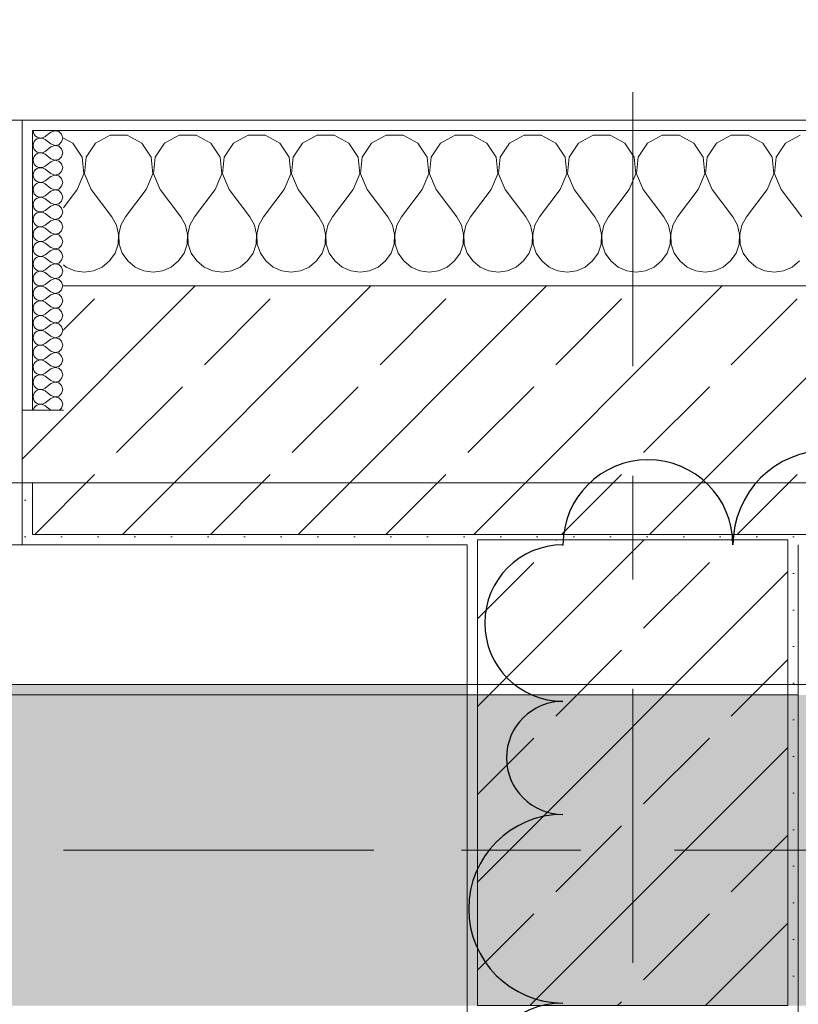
# Model space of a CAD drawing. Header units: metres. Extents: x -3.6 to 84.5, y -11 to 16.8.
# Tile 153 of 256: x 17.938 to 18.69, y 13.001 to 13.952. Entities that reach past the tile are written whole.
import ezdxf

# ---------------------------------------------------------------- set-up
doc = ezdxf.new("R2010")
doc.units = ezdxf.units.M
doc.header["$MEASUREMENT"] = 0
doc.linetypes.add('Achse', pattern=[0.2, 0.1, -0.05, 0, -0.05])
doc.linetypes.add('Strichlinie doppelt', pattern=[0.546806, 0.264583, -0.105833, 0.070556, -0.105833])
for name, color, linetype in [('209 - Marker.Änderung', 7, 'Continuous'), ('451 - Universal.Achsen Raster', 7, 'Continuous'), ('604 - Struktur.Wand Aussen', 7, 'Continuous'), ('607 - Struktur.Stütze', 7, 'Continuous'), ('608 - Struktur.Träger', 7, 'Continuous'), ('Neubau_653 - Abdeckung.TB Verkofferung', 7, 'Continuous')]:
    doc.layers.add(name, color=color, linetype=linetype)
pattern_1 = [(45, (0, 0), (-0.0848528, 0.0848528), []), (45, (-0.04243, 0.04243), (-0.0848528, 0.0848528), [0.09, -0.03])]
pattern_2 = [(45, (0, 0), (-0.01767767, 0.01767767), [0, -0.025])]
pattern_3 = [(0, (0, 0), (0, 0.08660254), [0, -0.05]), (0, (0.025, 0.0433), (0, 0.08660254), [0, -0.05])]

# ---------------------------------------------------------------- blocks, each defined once
blk = doc.blocks.new('*X35')
at = {"layer": '604 - Struktur.Wand Aussen', "color": 7, "linetype": 'Continuous', "lineweight": 5}
for p, q in [((17.9891, 13.83299), (17.98, 13.83787)), ((18.02521, 13.84066), (18.0109, 13.83299)), ((18.04145, 13.84066), (18.02521, 13.84066)), ((18.05576, 13.83299), (18.04145, 13.84066)), ((18.09188, 13.84066), (18.07757, 13.83299)), ((18.10812, 13.84066), (18.09188, 13.84066)), ((18.12243, 13.83299), (18.10812, 13.84066)), ((18.15855, 13.84066), (18.14424, 13.83299)), ((18.17479, 13.84066), (18.15855, 13.84066)), ((18.1891, 13.83299), (18.17479, 13.84066)), ((18.22521, 13.84066), (18.2109, 13.83299)), ((18.24145, 13.84066), (18.22521, 13.84066)), ((18.25576, 13.83299), (18.24145, 13.84066)), ((18.29188, 13.84066), (18.27757, 13.83299)), ((18.30812, 13.84066), (18.29188, 13.84066)), ((18.32243, 13.83299), (18.30812, 13.84066)), ((18.35855, 13.84066), (18.34424, 13.83299)), ((18.37479, 13.84066), (18.35855, 13.84066)), ((18.3891, 13.83299), (18.37479, 13.84066)), ((18.42521, 13.84066), (18.4109, 13.83299)), ((18.44145, 13.84066), (18.42521, 13.84066)), ((18.45576, 13.83299), (18.44145, 13.84066)), ((18.49188, 13.84066), (18.47757, 13.83299)), ((18.50812, 13.84066), (18.49188, 13.84066)), ((18.52243, 13.83299), (18.50812, 13.84066)), ((18.55855, 13.84066), (18.54424, 13.83299)), ((18.57479, 13.84066), (18.55855, 13.84066)), ((18.5891, 13.83299), (18.57479, 13.84066)), ((18.62521, 13.84066), (18.6109, 13.83299)), ((18.64145, 13.84066), (18.62521, 13.84066)), ((18.65576, 13.83299), (18.64145, 13.84066)), ((18.69188, 13.84066), (18.67757, 13.83299)), ((17.99808, 13.81947), (17.9891, 13.83299)), ((18.0109, 13.83299), (18.00192, 13.81947)), ((18.06475, 13.81947), (18.05576, 13.83299)), ((18.07757, 13.83299), (18.06858, 13.81947)), ((18.13142, 13.81947), (18.12243, 13.83299)), ((18.14424, 13.83299), (18.13525, 13.81947)), ((18.19808, 13.81947), (18.1891, 13.83299)), ((18.2109, 13.83299), (18.20192, 13.81947)), ((18.26475, 13.81947), (18.25576, 13.83299)), ((18.27757, 13.83299), (18.26858, 13.81947)), ((18.33142, 13.81947), (18.32243, 13.83299)), ((18.34424, 13.83299), (18.33525, 13.81947)), ((18.39808, 13.81947), (18.3891, 13.83299)), ((18.4109, 13.83299), (18.40192, 13.81947)), ((18.46475, 13.81947), (18.45576, 13.83299)), ((18.47757, 13.83299), (18.46858, 13.81947)), ((18.53142, 13.81947), (18.52243, 13.83299)), ((18.54424, 13.83299), (18.53525, 13.81947)), ((18.59808, 13.81947), (18.5891, 13.83299)), ((18.6109, 13.83299), (18.60192, 13.81947)), ((18.66475, 13.81947), (18.65576, 13.83299)), ((18.67757, 13.83299), (18.66858, 13.81947)), ((17.99962, 13.8033), (17.99808, 13.81947)), ((18.00192, 13.81947), (18.00038, 13.8033)), ((18.06629, 13.8033), (18.06475, 13.81947)), ((18.06858, 13.81947), (18.06705, 13.8033)), ((18.13295, 13.8033), (18.13142, 13.81947)), ((18.13525, 13.81947), (18.13371, 13.8033)), ((18.19962, 13.8033), (18.19808, 13.81947)), ((18.20192, 13.81947), (18.20038, 13.8033)), ((18.26629, 13.8033), (18.26475, 13.81947)), ((18.26858, 13.81947), (18.26705, 13.8033)), ((18.33295, 13.8033), (18.33142, 13.81947)), ((18.33525, 13.81947), (18.33371, 13.8033)), ((18.39962, 13.8033), (18.39808, 13.81947)), ((18.40192, 13.81947), (18.40038, 13.8033)), ((18.46629, 13.8033), (18.46475, 13.81947)), ((18.46858, 13.81947), (18.46705, 13.8033)), ((18.53295, 13.8033), (18.53142, 13.81947)), ((18.53525, 13.81947), (18.53371, 13.8033)), ((18.59962, 13.8033), (18.59808, 13.81947)), ((18.60192, 13.81947), (18.60038, 13.8033)), ((18.66629, 13.8033), (18.66475, 13.81947)), ((18.66858, 13.81947), (18.66705, 13.8033)), ((17.99333, 13.78833), (17.99962, 13.8033)), ((18.00038, 13.8033), (18.00667, 13.78833)), ((18.06, 13.78833), (18.06629, 13.8033)), ((18.06705, 13.8033), (18.07333, 13.78833)), ((18.12667, 13.78833), (18.13295, 13.8033)), ((18.13371, 13.8033), (18.14, 13.78833)), ((18.19333, 13.78833), (18.19962, 13.8033)), ((18.20038, 13.8033), (18.20667, 13.78833)), ((18.26, 13.78833), (18.26629, 13.8033)), ((18.26705, 13.8033), (18.27333, 13.78833)), ((18.32667, 13.78833), (18.33295, 13.8033)), ((18.33371, 13.8033), (18.34, 13.78833)), ((18.39333, 13.78833), (18.39962, 13.8033)), ((18.40038, 13.8033), (18.40667, 13.78833)), ((18.46, 13.78833), (18.46629, 13.8033)), ((18.46705, 13.8033), (18.47333, 13.78833)), ((18.52667, 13.78833), (18.53295, 13.8033)), ((18.53371, 13.8033), (18.54, 13.78833)), ((18.59333, 13.78833), (18.59962, 13.8033)), ((18.60038, 13.8033), (18.60667, 13.78833)), ((18.66, 13.78833), (18.66629, 13.8033)), ((18.66705, 13.8033), (18.67333, 13.78833)), ((17.99333, 13.78833), (17.98, 13.77056)), ((18.00667, 13.78833), (18.02667, 13.76167)), ((18.06, 13.78833), (18.04, 13.76167)), ((18.07333, 13.78833), (18.09333, 13.76167)), ((18.12667, 13.78833), (18.10667, 13.76167)), ((18.14, 13.78833), (18.16, 13.76167)), ((18.19333, 13.78833), (18.17333, 13.76167)), ((18.20667, 13.78833), (18.22667, 13.76167)), ((18.26, 13.78833), (18.24, 13.76167)), ((18.27333, 13.78833), (18.29333, 13.76167)), ((18.32667, 13.78833), (18.30667, 13.76167)), ((18.34, 13.78833), (18.36, 13.76167)), ((18.39333, 13.78833), (18.37333, 13.76167)), ((18.40667, 13.78833), (18.42667, 13.76167)), ((18.46, 13.78833), (18.44, 13.76167)), ((18.47333, 13.78833), (18.49333, 13.76167)), ((18.52667, 13.78833), (18.50667, 13.76167)), ((18.54, 13.78833), (18.56, 13.76167)), ((18.59333, 13.78833), (18.57333, 13.76167)), ((18.60667, 13.78833), (18.62667, 13.76167)), ((18.66, 13.78833), (18.64, 13.76167)), ((18.67333, 13.78833), (18.69333, 13.76167)), ((18.03112, 13.75362), (18.02667, 13.76167)), ((18.04, 13.76167), (18.03555, 13.75362)), ((18.09778, 13.75362), (18.09333, 13.76167)), ((18.10667, 13.76167), (18.10222, 13.75362)), ((18.16445, 13.75362), (18.16, 13.76167)), ((18.17333, 13.76167), (18.16888, 13.75362)), ((18.23112, 13.75362), (18.22667, 13.76167)), ((18.24, 13.76167), (18.23555, 13.75362)), ((18.29778, 13.75362), (18.29333, 13.76167)), ((18.30667, 13.76167), (18.30222, 13.75362)), ((18.36445, 13.75362), (18.36, 13.76167)), ((18.37333, 13.76167), (18.36888, 13.75362)), ((18.43112, 13.75362), (18.42667, 13.76167)), ((18.44, 13.76167), (18.43555, 13.75362)), ((18.49778, 13.75362), (18.49333, 13.76167)), ((18.50667, 13.76167), (18.50222, 13.75362)), ((18.56445, 13.75362), (18.56, 13.76167)), ((18.57333, 13.76167), (18.56888, 13.75362)), ((18.63112, 13.75362), (18.62667, 13.76167)), ((18.64, 13.76167), (18.63555, 13.75362)), ((18.0332, 13.74466), (18.03112, 13.75362)), ((18.03555, 13.75362), (18.03347, 13.74466)), ((18.09987, 13.74466), (18.09778, 13.75362)), ((18.10222, 13.75362), (18.10013, 13.74466)), ((18.16653, 13.74466), (18.16445, 13.75362)), ((18.16888, 13.75362), (18.1668, 13.74466)), ((18.2332, 13.74466), (18.23112, 13.75362)), ((18.23555, 13.75362), (18.23347, 13.74466)), ((18.29987, 13.74466), (18.29778, 13.75362)), ((18.30222, 13.75362), (18.30013, 13.74466)), ((18.36653, 13.74466), (18.36445, 13.75362)), ((18.36888, 13.75362), (18.3668, 13.74466)), ((18.4332, 13.74466), (18.43112, 13.75362)), ((18.43555, 13.75362), (18.43347, 13.74466)), ((18.49987, 13.74466), (18.49778, 13.75362)), ((18.50222, 13.75362), (18.50013, 13.74466)), ((18.56653, 13.74466), (18.56445, 13.75362)), ((18.56888, 13.75362), (18.5668, 13.74466)), ((18.6332, 13.74466), (18.63112, 13.75362)), ((18.63555, 13.75362), (18.63347, 13.74466)), ((18.03275, 13.73547), (18.0332, 13.74466)), ((18.03347, 13.74466), (18.03391, 13.73547)), ((18.09942, 13.73547), (18.09987, 13.74466)), ((18.10013, 13.74466), (18.10058, 13.73547)), ((18.16609, 13.73547), (18.16653, 13.74466)), ((18.1668, 13.74466), (18.16725, 13.73547)), ((18.23275, 13.73547), (18.2332, 13.74466)), ((18.23347, 13.74466), (18.23391, 13.73547)), ((18.29942, 13.73547), (18.29987, 13.74466)), ((18.30013, 13.74466), (18.30058, 13.73547)), ((18.36609, 13.73547), (18.36653, 13.74466)), ((18.3668, 13.74466), (18.36725, 13.73547)), ((18.43275, 13.73547), (18.4332, 13.74466)), ((18.43347, 13.74466), (18.43391, 13.73547)), ((18.49942, 13.73547), (18.49987, 13.74466)), ((18.50013, 13.74466), (18.50058, 13.73547)), ((18.56609, 13.73547), (18.56653, 13.74466)), ((18.5668, 13.74466), (18.56725, 13.73547)), ((18.63275, 13.73547), (18.6332, 13.74466)), ((18.63347, 13.74466), (18.63391, 13.73547)), ((18.02981, 13.72676), (18.03275, 13.73547)), ((18.03391, 13.73547), (18.03685, 13.72676)), ((18.09648, 13.72676), (18.09942, 13.73547)), ((18.10058, 13.73547), (18.10352, 13.72676)), ((18.16315, 13.72676), (18.16609, 13.73547)), ((18.16725, 13.73547), (18.17019, 13.72676)), ((18.22981, 13.72676), (18.23275, 13.73547)), ((18.23391, 13.73547), (18.23685, 13.72676)), ((18.29648, 13.72676), (18.29942, 13.73547)), ((18.30058, 13.73547), (18.30352, 13.72676)), ((18.36315, 13.72676), (18.36609, 13.73547)), ((18.36725, 13.73547), (18.37019, 13.72676)), ((18.42981, 13.72676), (18.43275, 13.73547)), ((18.43391, 13.73547), (18.43685, 13.72676)), ((18.49648, 13.72676), (18.49942, 13.73547)), ((18.50058, 13.73547), (18.50352, 13.72676)), ((18.56315, 13.72676), (18.56609, 13.73547)), ((18.56725, 13.73547), (18.57019, 13.72676)), ((18.62981, 13.72676), (18.63275, 13.73547)), ((18.63391, 13.73547), (18.63685, 13.72676)), ((18.02461, 13.71918), (18.02981, 13.72676)), ((18.03685, 13.72676), (18.04206, 13.71918)), ((18.09127, 13.71918), (18.09648, 13.72676)), ((18.10352, 13.72676), (18.10873, 13.71918)), ((18.15794, 13.71918), (18.16315, 13.72676)), ((18.17019, 13.72676), (18.17539, 13.71918)), ((18.22461, 13.71918), (18.22981, 13.72676)), ((18.23685, 13.72676), (18.24206, 13.71918)), ((18.29127, 13.71918), (18.29648, 13.72676)), ((18.30352, 13.72676), (18.30873, 13.71918)), ((18.35794, 13.71918), (18.36315, 13.72676)), ((18.37019, 13.72676), (18.37539, 13.71918)), ((18.42461, 13.71918), (18.42981, 13.72676)), ((18.43685, 13.72676), (18.44206, 13.71918)), ((18.49127, 13.71918), (18.49648, 13.72676)), ((18.50352, 13.72676), (18.50873, 13.71918)), ((18.55794, 13.71918), (18.56315, 13.72676)), ((18.57019, 13.72676), (18.57539, 13.71918)), ((18.62461, 13.71918), (18.62981, 13.72676)), ((18.63685, 13.72676), (18.64206, 13.71918)), ((17.98, 13.71536), (17.98248, 13.71331)), ((17.98248, 13.71331), (17.99089, 13.7096)), ((18.00911, 13.7096), (18.01752, 13.71331)), ((18.01752, 13.71331), (18.02461, 13.71918)), ((18.04206, 13.71918), (18.04914, 13.71331)), ((18.04914, 13.71331), (18.05756, 13.7096)), ((18.07578, 13.7096), (18.08419, 13.71331)), ((18.08419, 13.71331), (18.09127, 13.71918)), ((18.10873, 13.71918), (18.11581, 13.71331)), ((18.11581, 13.71331), (18.12422, 13.7096)), ((18.14244, 13.7096), (18.15086, 13.71331)), ((18.15086, 13.71331), (18.15794, 13.71918)), ((18.17539, 13.71918), (18.18248, 13.71331)), ((18.18248, 13.71331), (18.19089, 13.7096)), ((18.20911, 13.7096), (18.21752, 13.71331)), ((18.21752, 13.71331), (18.22461, 13.71918)), ((18.24206, 13.71918), (18.24914, 13.71331)), ((18.24914, 13.71331), (18.25756, 13.7096)), ((18.27578, 13.7096), (18.28419, 13.71331)), ((18.28419, 13.71331), (18.29127, 13.71918)), ((18.30873, 13.71918), (18.31581, 13.71331)), ((18.31581, 13.71331), (18.32422, 13.7096)), ((18.34244, 13.7096), (18.35086, 13.71331)), ((18.35086, 13.71331), (18.35794, 13.71918)), ((18.37539, 13.71918), (18.38248, 13.71331)), ((18.38248, 13.71331), (18.39089, 13.7096)), ((18.40911, 13.7096), (18.41752, 13.71331)), ((18.41752, 13.71331), (18.42461, 13.71918)), ((18.44206, 13.71918), (18.44914, 13.71331)), ((18.44914, 13.71331), (18.45756, 13.7096)), ((18.47578, 13.7096), (18.48419, 13.71331)), ((18.48419, 13.71331), (18.49127, 13.71918)), ((18.50873, 13.71918), (18.51581, 13.71331)), ((18.51581, 13.71331), (18.52422, 13.7096)), ((18.54244, 13.7096), (18.55086, 13.71331)), ((18.55086, 13.71331), (18.55794, 13.71918)), ((18.57539, 13.71918), (18.58248, 13.71331)), ((18.58248, 13.71331), (18.59089, 13.7096)), ((18.60911, 13.7096), (18.61752, 13.71331)), ((18.61752, 13.71331), (18.62461, 13.71918)), ((18.64206, 13.71918), (18.64914, 13.71331)), ((18.64914, 13.71331), (18.65756, 13.7096)), ((18.67578, 13.7096), (18.68419, 13.71331)), ((18.68419, 13.71331), (18.69127, 13.71918)), ((17.99089, 13.7096), (18, 13.70833)), ((18, 13.70833), (18.00911, 13.7096)), ((18.05756, 13.7096), (18.06667, 13.70833)), ((18.06667, 13.70833), (18.07578, 13.7096)), ((18.12422, 13.7096), (18.13333, 13.70833)), ((18.13333, 13.70833), (18.14244, 13.7096)), ((18.19089, 13.7096), (18.2, 13.70833)), ((18.2, 13.70833), (18.20911, 13.7096)), ((18.25756, 13.7096), (18.26667, 13.70833)), ((18.26667, 13.70833), (18.27578, 13.7096)), ((18.32422, 13.7096), (18.33333, 13.70833)), ((18.33333, 13.70833), (18.34244, 13.7096)), ((18.39089, 13.7096), (18.4, 13.70833)), ((18.4, 13.70833), (18.40911, 13.7096)), ((18.45756, 13.7096), (18.46667, 13.70833)), ((18.46667, 13.70833), (18.47578, 13.7096)), ((18.52422, 13.7096), (18.53333, 13.70833)), ((18.53333, 13.70833), (18.54244, 13.7096)), ((18.59089, 13.7096), (18.6, 13.70833)), ((18.6, 13.70833), (18.60911, 13.7096)), ((18.65756, 13.7096), (18.66667, 13.70833)), ((18.66667, 13.70833), (18.67578, 13.7096))]:
    blk.add_line(p, q, dxfattribs=at)
blk = doc.blocks.new('*X55')
at = {"layer": '604 - Struktur.Wand Aussen', "color": 7, "linetype": 'Continuous', "lineweight": 5}
for p, q in [((17.95071, 13.845), (17.95099, 13.84305)), ((17.95099, 13.84305), (17.95178, 13.84124)), ((17.95178, 13.84124), (17.95304, 13.83973)), ((17.95304, 13.83973), (17.95466, 13.83861)), ((17.95466, 13.8371), (17.95304, 13.83599)), ((17.95466, 13.83861), (17.95653, 13.83798)), ((17.95653, 13.83773), (17.95466, 13.8371)), ((17.95653, 13.83798), (17.9585, 13.83789)), ((17.9585, 13.83783), (17.95653, 13.83773)), ((17.9585, 13.83789), (17.96042, 13.83833)), ((17.96042, 13.83738), (17.9585, 13.83783)), ((17.96042, 13.83833), (17.96214, 13.83929)), ((17.96214, 13.83643), (17.96042, 13.83738)), ((17.96786, 13.84357), (17.96214, 13.83929)), ((17.96786, 13.83214), (17.96214, 13.83643)), ((17.9715, 13.84497), (17.96786, 13.84357)), ((17.97534, 13.84425), (17.9715, 13.84497)), ((17.97822, 13.84161), (17.97534, 13.84425)), ((17.97929, 13.83786), (17.97822, 13.84161)), ((17.97822, 13.8341), (17.97929, 13.83786)), ((17.95099, 13.83267), (17.95071, 13.83071)), ((17.95071, 13.83071), (17.95099, 13.82876)), ((17.95178, 13.83447), (17.95099, 13.83267)), ((17.95099, 13.82876), (17.95178, 13.82696)), ((17.95304, 13.83599), (17.95178, 13.83447)), ((17.95178, 13.82696), (17.95304, 13.82544)), ((17.96786, 13.82929), (17.96214, 13.825)), ((17.96786, 13.83214), (17.9715, 13.83074)), ((17.9715, 13.83069), (17.96786, 13.82929)), ((17.9715, 13.83074), (17.97534, 13.83147)), ((17.97534, 13.82996), (17.9715, 13.83069)), ((17.97534, 13.83147), (17.97822, 13.8341)), ((17.97822, 13.82733), (17.97534, 13.82996)), ((17.97929, 13.82357), (17.97822, 13.82733)), ((17.95099, 13.81838), (17.95071, 13.81643)), ((17.95178, 13.82018), (17.95099, 13.81838)), ((17.95304, 13.8217), (17.95178, 13.82018)), ((17.95304, 13.82544), (17.95466, 13.82433)), ((17.95466, 13.82282), (17.95304, 13.8217)), ((17.95466, 13.82433), (17.95653, 13.8237)), ((17.95653, 13.82345), (17.95466, 13.82282)), ((17.95653, 13.8237), (17.9585, 13.8236)), ((17.9585, 13.82354), (17.95653, 13.82345)), ((17.9585, 13.8236), (17.96042, 13.82405)), ((17.96042, 13.8231), (17.9585, 13.82354)), ((17.96042, 13.82405), (17.96214, 13.825)), ((17.96214, 13.82214), (17.96042, 13.8231)), ((17.96786, 13.81786), (17.96214, 13.82214)), ((17.96786, 13.81786), (17.9715, 13.81646)), ((17.9715, 13.81646), (17.97534, 13.81718)), ((17.97534, 13.81718), (17.97822, 13.81982)), ((17.97822, 13.81982), (17.97929, 13.82357)), ((17.95071, 13.81643), (17.95099, 13.81448)), ((17.95099, 13.81448), (17.95178, 13.81267)), ((17.95178, 13.81267), (17.95304, 13.81116)), ((17.95304, 13.81116), (17.95466, 13.81004)), ((17.95466, 13.80853), (17.95304, 13.80742)), ((17.95466, 13.81004), (17.95653, 13.80941)), ((17.95653, 13.80916), (17.95466, 13.80853)), ((17.95653, 13.80941), (17.9585, 13.80931)), ((17.9585, 13.80926), (17.95653, 13.80916)), ((17.9585, 13.80931), (17.96042, 13.80976)), ((17.96042, 13.80881), (17.9585, 13.80926)), ((17.96042, 13.80976), (17.96214, 13.81071)), ((17.96214, 13.80786), (17.96042, 13.80881)), ((17.96786, 13.815), (17.96214, 13.81071)), ((17.96786, 13.80357), (17.96214, 13.80786)), ((17.9715, 13.8164), (17.96786, 13.815)), ((17.97534, 13.81567), (17.9715, 13.8164)), ((17.97822, 13.81304), (17.97534, 13.81567)), ((17.97929, 13.80929), (17.97822, 13.81304)), ((17.97822, 13.80553), (17.97929, 13.80929)), ((17.95099, 13.80409), (17.95071, 13.80214)), ((17.95071, 13.80214), (17.95099, 13.80019)), ((17.95178, 13.8059), (17.95099, 13.80409)), ((17.95099, 13.80019), (17.95178, 13.79839)), ((17.95304, 13.80742), (17.95178, 13.8059)), ((17.95178, 13.79839), (17.95304, 13.79687)), ((17.96786, 13.80071), (17.96214, 13.79643)), ((17.96786, 13.80357), (17.9715, 13.80217)), ((17.9715, 13.80211), (17.96786, 13.80071)), ((17.9715, 13.80217), (17.97534, 13.8029)), ((17.97534, 13.80139), (17.9715, 13.80211)), ((17.97534, 13.8029), (17.97822, 13.80553)), ((17.97822, 13.79876), (17.97534, 13.80139)), ((17.97929, 13.795), (17.97822, 13.79876)), ((17.95099, 13.78981), (17.95071, 13.78786)), ((17.95178, 13.79161), (17.95099, 13.78981)), ((17.95304, 13.79313), (17.95178, 13.79161)), ((17.95304, 13.79687), (17.95466, 13.79575)), ((17.95466, 13.79425), (17.95304, 13.79313)), ((17.95466, 13.79575), (17.95653, 13.79512)), ((17.95653, 13.79488), (17.95466, 13.79425)), ((17.95653, 13.79512), (17.9585, 13.79503)), ((17.9585, 13.79497), (17.95653, 13.79488)), ((17.9585, 13.79503), (17.96042, 13.79547)), ((17.96042, 13.79453), (17.9585, 13.79497)), ((17.96042, 13.79547), (17.96214, 13.79643)), ((17.96214, 13.79357), (17.96042, 13.79453)), ((17.96786, 13.78929), (17.96214, 13.79357)), ((17.96786, 13.78929), (17.9715, 13.78789)), ((17.97534, 13.78861), (17.97822, 13.79124)), ((17.97822, 13.79124), (17.97929, 13.795)), ((17.95071, 13.78786), (17.95099, 13.78591)), ((17.95099, 13.78591), (17.95178, 13.7841)), ((17.95178, 13.7841), (17.95304, 13.78258)), ((17.95304, 13.78258), (17.95466, 13.78147)), ((17.95466, 13.77996), (17.95304, 13.77884)), ((17.95466, 13.78147), (17.95653, 13.78084)), ((17.95653, 13.78059), (17.95466, 13.77996)), ((17.95653, 13.78084), (17.9585, 13.78074)), ((17.9585, 13.78069), (17.95653, 13.78059)), ((17.9585, 13.78074), (17.96042, 13.78119)), ((17.96042, 13.78024), (17.9585, 13.78069)), ((17.96042, 13.78119), (17.96214, 13.78214)), ((17.96214, 13.77929), (17.96042, 13.78024)), ((17.96786, 13.78643), (17.96214, 13.78214)), ((17.96786, 13.775), (17.96214, 13.77929)), ((17.9715, 13.78783), (17.96786, 13.78643)), ((17.9715, 13.78789), (17.97534, 13.78861)), ((17.97534, 13.7871), (17.9715, 13.78783)), ((17.97822, 13.78447), (17.97534, 13.7871)), ((17.97929, 13.78071), (17.97822, 13.78447)), ((17.97822, 13.77696), (17.97929, 13.78071)), ((17.95099, 13.77552), (17.95071, 13.77357)), ((17.95071, 13.77357), (17.95099, 13.77162)), ((17.95178, 13.77733), (17.95099, 13.77552)), ((17.95099, 13.77162), (17.95178, 13.76982)), ((17.95304, 13.77884), (17.95178, 13.77733)), ((17.95178, 13.76982), (17.95304, 13.7683)), ((17.96786, 13.77214), (17.96214, 13.76786)), ((17.96786, 13.775), (17.9715, 13.7736)), ((17.9715, 13.77354), (17.96786, 13.77214)), ((17.9715, 13.7736), (17.97534, 13.77433)), ((17.97534, 13.77282), (17.9715, 13.77354)), ((17.97534, 13.77433), (17.97822, 13.77696)), ((17.97822, 13.77018), (17.97534, 13.77282)), ((17.97929, 13.76643), (17.97822, 13.77018)), ((17.95099, 13.76124), (17.95071, 13.75929)), ((17.95178, 13.76304), (17.95099, 13.76124)), ((17.95304, 13.76456), (17.95178, 13.76304)), ((17.95304, 13.7683), (17.95466, 13.76718)), ((17.95466, 13.76567), (17.95304, 13.76456)), ((17.95466, 13.76718), (17.95653, 13.76655)), ((17.95653, 13.7663), (17.95466, 13.76567)), ((17.95653, 13.76655), (17.9585, 13.76646)), ((17.9585, 13.7664), (17.95653, 13.7663)), ((17.9585, 13.76646), (17.96042, 13.7669)), ((17.96042, 13.76595), (17.9585, 13.7664)), ((17.96042, 13.7669), (17.96214, 13.76786)), ((17.96214, 13.765), (17.96042, 13.76595)), ((17.96786, 13.76071), (17.96214, 13.765)), ((17.96786, 13.76071), (17.9715, 13.75931)), ((17.97534, 13.76004), (17.97822, 13.76267)), ((17.97822, 13.76267), (17.97929, 13.76643)), ((17.95071, 13.75929), (17.95099, 13.75733)), ((17.95099, 13.75733), (17.95178, 13.75553)), ((17.95178, 13.75553), (17.95304, 13.75401)), ((17.95304, 13.75401), (17.95466, 13.7529)), ((17.95466, 13.75139), (17.95304, 13.75027)), ((17.95466, 13.7529), (17.95653, 13.75227)), ((17.95653, 13.75202), (17.95466, 13.75139)), ((17.95653, 13.75227), (17.9585, 13.75217)), ((17.9585, 13.75211), (17.95653, 13.75202)), ((17.9585, 13.75217), (17.96042, 13.75262)), ((17.96042, 13.75167), (17.9585, 13.75211)), ((17.96042, 13.75262), (17.96214, 13.75357)), ((17.96214, 13.75071), (17.96042, 13.75167)), ((17.96786, 13.75786), (17.96214, 13.75357)), ((17.96786, 13.74643), (17.96214, 13.75071)), ((17.9715, 13.75926), (17.96786, 13.75786)), ((17.9715, 13.75931), (17.97534, 13.76004)), ((17.97534, 13.75853), (17.9715, 13.75926)), ((17.97822, 13.7559), (17.97534, 13.75853)), ((17.97929, 13.75214), (17.97822, 13.7559)), ((17.97822, 13.74839), (17.97929, 13.75214)), ((17.95099, 13.74695), (17.95071, 13.745)), ((17.95071, 13.745), (17.95099, 13.74305)), ((17.95178, 13.74876), (17.95099, 13.74695)), ((17.95099, 13.74305), (17.95178, 13.74124)), ((17.95304, 13.75027), (17.95178, 13.74876)), ((17.95178, 13.74124), (17.95304, 13.73973)), ((17.96786, 13.74357), (17.96214, 13.73929)), ((17.96786, 13.74643), (17.9715, 13.74503)), ((17.9715, 13.74497), (17.96786, 13.74357)), ((17.9715, 13.74503), (17.97534, 13.74575)), ((17.97534, 13.74425), (17.9715, 13.74497)), ((17.97534, 13.74575), (17.97822, 13.74839)), ((17.97822, 13.74161), (17.97534, 13.74425)), ((17.97929, 13.73786), (17.97822, 13.74161)), ((17.95099, 13.73267), (17.95071, 13.73071)), ((17.95178, 13.73447), (17.95099, 13.73267)), ((17.95304, 13.73599), (17.95178, 13.73447)), ((17.95304, 13.73973), (17.95466, 13.73861)), ((17.95466, 13.7371), (17.95304, 13.73599)), ((17.95466, 13.73861), (17.95653, 13.73798)), ((17.95653, 13.73773), (17.95466, 13.7371)), ((17.95653, 13.73798), (17.9585, 13.73789)), ((17.9585, 13.73783), (17.95653, 13.73773)), ((17.9585, 13.73789), (17.96042, 13.73833)), ((17.96042, 13.73738), (17.9585, 13.73783)), ((17.96042, 13.73833), (17.96214, 13.73929)), ((17.96214, 13.73643), (17.96042, 13.73738)), ((17.96786, 13.73214), (17.96214, 13.73643)), ((17.96786, 13.73214), (17.9715, 13.73074)), ((17.97534, 13.73147), (17.97822, 13.7341)), ((17.97822, 13.7341), (17.97929, 13.73786)), ((17.95071, 13.73071), (17.95099, 13.72876)), ((17.95099, 13.72876), (17.95178, 13.72696)), ((17.95178, 13.72696), (17.95304, 13.72544)), ((17.95304, 13.72544), (17.95466, 13.72433)), ((17.95466, 13.72282), (17.95304, 13.7217)), ((17.95466, 13.72433), (17.95653, 13.7237)), ((17.95653, 13.72345), (17.95466, 13.72282)), ((17.95653, 13.7237), (17.9585, 13.7236)), ((17.9585, 13.72354), (17.95653, 13.72345)), ((17.9585, 13.7236), (17.96042, 13.72405)), ((17.96042, 13.7231), (17.9585, 13.72354)), ((17.96042, 13.72405), (17.96214, 13.725)), ((17.96214, 13.72214), (17.96042, 13.7231)), ((17.96786, 13.72929), (17.96214, 13.725)), ((17.96786, 13.71786), (17.96214, 13.72214)), ((17.9715, 13.73069), (17.96786, 13.72929)), ((17.9715, 13.73074), (17.97534, 13.73147)), ((17.97534, 13.72996), (17.9715, 13.73069)), ((17.97822, 13.72733), (17.97534, 13.72996)), ((17.97929, 13.72357), (17.97822, 13.72733)), ((17.97822, 13.71982), (17.97929, 13.72357)), ((17.95099, 13.71838), (17.95071, 13.71643)), ((17.95071, 13.71643), (17.95099, 13.71448)), ((17.95178, 13.72018), (17.95099, 13.71838)), ((17.95099, 13.71448), (17.95178, 13.71267)), ((17.95304, 13.7217), (17.95178, 13.72018)), ((17.95178, 13.71267), (17.95304, 13.71116)), ((17.96786, 13.715), (17.96214, 13.71071)), ((17.96786, 13.71786), (17.9715, 13.71646)), ((17.9715, 13.7164), (17.96786, 13.715)), ((17.9715, 13.71646), (17.97534, 13.71718)), ((17.97534, 13.71567), (17.9715, 13.7164)), ((17.97534, 13.71718), (17.97822, 13.71982)), ((17.97822, 13.71304), (17.97534, 13.71567)), ((17.97929, 13.70929), (17.97822, 13.71304)), ((17.95099, 13.70409), (17.95071, 13.70214)), ((17.95178, 13.7059), (17.95099, 13.70409)), ((17.95304, 13.70742), (17.95178, 13.7059)), ((17.95304, 13.71116), (17.95466, 13.71004)), ((17.95466, 13.70853), (17.95304, 13.70742)), ((17.95466, 13.71004), (17.95653, 13.70941)), ((17.95653, 13.70916), (17.95466, 13.70853)), ((17.95653, 13.70941), (17.9585, 13.70931)), ((17.9585, 13.70926), (17.95653, 13.70916)), ((17.9585, 13.70931), (17.96042, 13.70976)), ((17.96042, 13.70881), (17.9585, 13.70926)), ((17.96042, 13.70976), (17.96214, 13.71071)), ((17.96214, 13.70786), (17.96042, 13.70881)), ((17.96786, 13.70357), (17.96214, 13.70786)), ((17.96786, 13.70357), (17.9715, 13.70217)), ((17.97534, 13.7029), (17.97822, 13.70553)), ((17.97822, 13.70553), (17.97929, 13.70929)), ((17.95071, 13.70214), (17.95099, 13.70019)), ((17.95099, 13.70019), (17.95178, 13.69839)), ((17.95178, 13.69839), (17.95304, 13.69687)), ((17.95304, 13.69687), (17.95466, 13.69575)), ((17.95466, 13.69425), (17.95304, 13.69313)), ((17.95466, 13.69575), (17.95653, 13.69512)), ((17.95653, 13.69488), (17.95466, 13.69425)), ((17.95653, 13.69512), (17.9585, 13.69503)), ((17.9585, 13.69497), (17.95653, 13.69488)), ((17.9585, 13.69503), (17.96042, 13.69547)), ((17.96042, 13.69453), (17.9585, 13.69497)), ((17.96042, 13.69547), (17.96214, 13.69643)), ((17.96214, 13.69357), (17.96042, 13.69453)), ((17.96786, 13.70071), (17.96214, 13.69643)), ((17.96786, 13.68929), (17.96214, 13.69357)), ((17.9715, 13.70211), (17.96786, 13.70071)), ((17.9715, 13.70217), (17.97534, 13.7029)), ((17.97534, 13.70139), (17.9715, 13.70211)), ((17.97822, 13.69876), (17.97534, 13.70139)), ((17.97929, 13.695), (17.97822, 13.69876)), ((17.97822, 13.69124), (17.97929, 13.695)), ((17.95099, 13.68981), (17.95071, 13.68786)), ((17.95071, 13.68786), (17.95099, 13.68591)), ((17.95178, 13.69161), (17.95099, 13.68981)), ((17.95099, 13.68591), (17.95178, 13.6841)), ((17.95304, 13.69313), (17.95178, 13.69161)), ((17.95178, 13.6841), (17.95304, 13.68258)), ((17.96786, 13.68643), (17.96214, 13.68214)), ((17.96786, 13.68929), (17.9715, 13.68789)), ((17.9715, 13.68783), (17.96786, 13.68643)), ((17.9715, 13.68789), (17.97534, 13.68861)), ((17.97534, 13.6871), (17.9715, 13.68783)), ((17.97534, 13.68861), (17.97822, 13.69124)), ((17.97822, 13.68447), (17.97534, 13.6871)), ((17.97929, 13.68071), (17.97822, 13.68447)), ((17.95099, 13.67552), (17.95071, 13.67357)), ((17.95178, 13.67733), (17.95099, 13.67552)), ((17.95304, 13.67884), (17.95178, 13.67733)), ((17.95304, 13.68258), (17.95466, 13.68147)), ((17.95466, 13.67996), (17.95304, 13.67884)), ((17.95466, 13.68147), (17.95653, 13.68084)), ((17.95653, 13.68059), (17.95466, 13.67996)), ((17.95653, 13.68084), (17.9585, 13.68074)), ((17.9585, 13.68069), (17.95653, 13.68059)), ((17.9585, 13.68074), (17.96042, 13.68119)), ((17.96042, 13.68024), (17.9585, 13.68069)), ((17.96042, 13.68119), (17.96214, 13.68214)), ((17.96214, 13.67929), (17.96042, 13.68024)), ((17.96786, 13.675), (17.96214, 13.67929)), ((17.96786, 13.675), (17.9715, 13.6736)), ((17.97534, 13.67433), (17.97822, 13.67696)), ((17.97822, 13.67696), (17.97929, 13.68071)), ((17.95071, 13.67357), (17.95099, 13.67162)), ((17.95099, 13.67162), (17.95178, 13.66982)), ((17.95178, 13.66982), (17.95304, 13.6683)), ((17.95304, 13.6683), (17.95466, 13.66718)), ((17.95466, 13.66567), (17.95304, 13.66456)), ((17.95466, 13.66718), (17.95653, 13.66655)), ((17.95653, 13.6663), (17.95466, 13.66567)), ((17.95653, 13.66655), (17.9585, 13.66646)), ((17.9585, 13.6664), (17.95653, 13.6663)), ((17.9585, 13.66646), (17.96042, 13.6669)), ((17.96042, 13.66595), (17.9585, 13.6664)), ((17.96042, 13.6669), (17.96214, 13.66786)), ((17.96214, 13.665), (17.96042, 13.66595)), ((17.96786, 13.67214), (17.96214, 13.66786)), ((17.9715, 13.67354), (17.96786, 13.67214)), ((17.9715, 13.6736), (17.97534, 13.67433)), ((17.97534, 13.67282), (17.9715, 13.67354)), ((17.97822, 13.67018), (17.97534, 13.67282)), ((17.97929, 13.66643), (17.97822, 13.67018)), ((17.97822, 13.66267), (17.97929, 13.66643)), ((17.95099, 13.66124), (17.95071, 13.65929)), ((17.95071, 13.65929), (17.95099, 13.65733)), ((17.95178, 13.66304), (17.95099, 13.66124)), ((17.95099, 13.65733), (17.95178, 13.65553)), ((17.95304, 13.66456), (17.95178, 13.66304)), ((17.95178, 13.65553), (17.95304, 13.65401)), ((17.96786, 13.66071), (17.96214, 13.665)), ((17.96786, 13.65786), (17.96214, 13.65357)), ((17.96786, 13.66071), (17.9715, 13.65931)), ((17.9715, 13.65926), (17.96786, 13.65786)), ((17.9715, 13.65931), (17.97534, 13.66004)), ((17.97534, 13.65853), (17.9715, 13.65926)), ((17.97534, 13.66004), (17.97822, 13.66267)), ((17.97822, 13.6559), (17.97534, 13.65853)), ((17.97929, 13.65214), (17.97822, 13.6559)), ((17.95099, 13.64695), (17.95071, 13.645)), ((17.95178, 13.64876), (17.95099, 13.64695)), ((17.95304, 13.65027), (17.95178, 13.64876)), ((17.95304, 13.65401), (17.95466, 13.6529)), ((17.95466, 13.65139), (17.95304, 13.65027)), ((17.95466, 13.6529), (17.95653, 13.65227)), ((17.95653, 13.65202), (17.95466, 13.65139)), ((17.95653, 13.65227), (17.9585, 13.65217)), ((17.9585, 13.65211), (17.95653, 13.65202)), ((17.9585, 13.65217), (17.96042, 13.65262)), ((17.96042, 13.65167), (17.9585, 13.65211)), ((17.96042, 13.65262), (17.96214, 13.65357)), ((17.96214, 13.65071), (17.96042, 13.65167)), ((17.96786, 13.64643), (17.96214, 13.65071)), ((17.96786, 13.64643), (17.9715, 13.64503)), ((17.97534, 13.64575), (17.97822, 13.64839)), ((17.97822, 13.64839), (17.97929, 13.65214)), ((17.95071, 13.645), (17.95099, 13.64305)), ((17.95099, 13.64305), (17.95178, 13.64124)), ((17.95178, 13.64124), (17.95304, 13.63973)), ((17.95304, 13.63973), (17.95466, 13.63861)), ((17.95466, 13.6371), (17.95304, 13.63599)), ((17.95466, 13.63861), (17.95653, 13.63798)), ((17.95653, 13.63773), (17.95466, 13.6371)), ((17.95653, 13.63798), (17.9585, 13.63789)), ((17.9585, 13.63783), (17.95653, 13.63773)), ((17.9585, 13.63789), (17.96042, 13.63833)), ((17.96042, 13.63738), (17.9585, 13.63783)), ((17.96042, 13.63833), (17.96214, 13.63929)), ((17.96214, 13.63643), (17.96042, 13.63738)), ((17.96786, 13.64357), (17.96214, 13.63929)), ((17.9715, 13.64497), (17.96786, 13.64357)), ((17.9715, 13.64503), (17.97534, 13.64575)), ((17.97534, 13.64425), (17.9715, 13.64497)), ((17.97822, 13.64161), (17.97534, 13.64425)), ((17.97929, 13.63786), (17.97822, 13.64161)), ((17.97822, 13.6341), (17.97929, 13.63786)), ((17.95099, 13.63267), (17.95071, 13.63071)), ((17.95071, 13.63071), (17.95099, 13.62876)), ((17.95178, 13.63447), (17.95099, 13.63267)), ((17.95099, 13.62876), (17.95178, 13.62696)), ((17.95304, 13.63599), (17.95178, 13.63447)), ((17.96786, 13.63214), (17.96214, 13.63643)), ((17.96786, 13.62929), (17.96214, 13.625)), ((17.96786, 13.63214), (17.9715, 13.63074)), ((17.9715, 13.63069), (17.96786, 13.62929)), ((17.9715, 13.63074), (17.97534, 13.63147)), ((17.97534, 13.62996), (17.9715, 13.63069)), ((17.97534, 13.63147), (17.97822, 13.6341)), ((17.97822, 13.62733), (17.97534, 13.62996)), ((17.97929, 13.62357), (17.97822, 13.62733)), ((17.95099, 13.61838), (17.95071, 13.61643)), ((17.95178, 13.62018), (17.95099, 13.61838)), ((17.95178, 13.62696), (17.95304, 13.62544)), ((17.95304, 13.6217), (17.95178, 13.62018)), ((17.95304, 13.62544), (17.95466, 13.62433)), ((17.95466, 13.62282), (17.95304, 13.6217)), ((17.95466, 13.62433), (17.95653, 13.6237)), ((17.95653, 13.62345), (17.95466, 13.62282)), ((17.95653, 13.6237), (17.9585, 13.6236)), ((17.9585, 13.62354), (17.95653, 13.62345)), ((17.9585, 13.6236), (17.96042, 13.62405)), ((17.96042, 13.6231), (17.9585, 13.62354)), ((17.96042, 13.62405), (17.96214, 13.625)), ((17.96214, 13.62214), (17.96042, 13.6231)), ((17.96786, 13.61786), (17.96214, 13.62214)), ((17.96786, 13.61786), (17.9715, 13.61646)), ((17.97534, 13.61718), (17.97822, 13.61982)), ((17.97822, 13.61982), (17.97929, 13.62357)), ((17.95071, 13.61643), (17.95099, 13.61448)), ((17.95099, 13.61448), (17.95178, 13.61267)), ((17.95178, 13.61267), (17.95304, 13.61116)), ((17.95304, 13.61116), (17.95466, 13.61004)), ((17.95466, 13.60853), (17.95304, 13.60742)), ((17.95466, 13.61004), (17.95653, 13.60941)), ((17.95653, 13.60916), (17.95466, 13.60853)), ((17.95653, 13.60941), (17.9585, 13.60931)), ((17.9585, 13.60926), (17.95653, 13.60916)), ((17.9585, 13.60931), (17.96042, 13.60976)), ((17.96042, 13.60881), (17.9585, 13.60926)), ((17.96042, 13.60976), (17.96214, 13.61071)), ((17.96214, 13.60786), (17.96042, 13.60881)), ((17.96786, 13.615), (17.96214, 13.61071)), ((17.9715, 13.6164), (17.96786, 13.615)), ((17.9715, 13.61646), (17.97534, 13.61718)), ((17.97534, 13.61567), (17.9715, 13.6164)), ((17.97822, 13.61304), (17.97534, 13.61567)), ((17.97929, 13.60929), (17.97822, 13.61304)), ((17.97822, 13.60553), (17.97929, 13.60929)), ((17.95099, 13.60409), (17.95071, 13.60214)), ((17.95071, 13.60214), (17.95099, 13.60019)), ((17.95178, 13.6059), (17.95099, 13.60409)), ((17.95099, 13.60019), (17.95178, 13.59839)), ((17.95304, 13.60742), (17.95178, 13.6059)), ((17.96786, 13.60357), (17.96214, 13.60786)), ((17.96786, 13.60071), (17.96214, 13.59643)), ((17.96786, 13.60357), (17.9715, 13.60217)), ((17.9715, 13.60211), (17.96786, 13.60071)), ((17.9715, 13.60217), (17.97534, 13.6029)), ((17.97534, 13.60139), (17.9715, 13.60211)), ((17.97534, 13.6029), (17.97822, 13.60553)), ((17.97822, 13.59876), (17.97534, 13.60139)), ((17.97929, 13.595), (17.97822, 13.59876)), ((17.95099, 13.58981), (17.95071, 13.58786)), ((17.95178, 13.59161), (17.95099, 13.58981)), ((17.95178, 13.59839), (17.95304, 13.59687)), ((17.95304, 13.59313), (17.95178, 13.59161)), ((17.95304, 13.59687), (17.95466, 13.59575)), ((17.95466, 13.59425), (17.95304, 13.59313)), ((17.95466, 13.59575), (17.95653, 13.59512)), ((17.95653, 13.59488), (17.95466, 13.59425)), ((17.95653, 13.59512), (17.9585, 13.59503)), ((17.9585, 13.59497), (17.95653, 13.59488)), ((17.9585, 13.59503), (17.96042, 13.59547)), ((17.96042, 13.59453), (17.9585, 13.59497)), ((17.96042, 13.59547), (17.96214, 13.59643)), ((17.96214, 13.59357), (17.96042, 13.59453)), ((17.96786, 13.58929), (17.96214, 13.59357)), ((17.96786, 13.58929), (17.9715, 13.58789)), ((17.97534, 13.58861), (17.97822, 13.59124)), ((17.97822, 13.59124), (17.97929, 13.595)), ((17.95071, 13.58786), (17.95099, 13.58591)), ((17.95099, 13.58591), (17.95178, 13.5841)), ((17.95178, 13.5841), (17.95304, 13.58258)), ((17.95304, 13.58258), (17.95466, 13.58147)), ((17.95466, 13.57996), (17.95304, 13.57884)), ((17.95466, 13.58147), (17.95653, 13.58084)), ((17.95653, 13.58059), (17.95466, 13.57996)), ((17.95653, 13.58084), (17.9585, 13.58074)), ((17.9585, 13.58069), (17.95653, 13.58059)), ((17.9585, 13.58074), (17.96042, 13.58119)), ((17.96042, 13.58024), (17.9585, 13.58069)), ((17.96042, 13.58119), (17.96214, 13.58214)), ((17.96214, 13.57929), (17.96042, 13.58024)), ((17.96786, 13.58643), (17.96214, 13.58214)), ((17.9715, 13.58783), (17.96786, 13.58643)), ((17.9715, 13.58789), (17.97534, 13.58861)), ((17.97534, 13.5871), (17.9715, 13.58783)), ((17.97822, 13.58447), (17.97534, 13.5871)), ((17.97929, 13.58071), (17.97822, 13.58447)), ((17.97822, 13.57696), (17.97929, 13.58071)), ((17.95099, 13.57552), (17.95091, 13.575)), ((17.95178, 13.57733), (17.95099, 13.57552)), ((17.95304, 13.57884), (17.95178, 13.57733)), ((17.96786, 13.575), (17.96214, 13.57929)), ((17.97608, 13.575), (17.97822, 13.57696))]:
    blk.add_line(p, q, dxfattribs=at)

msp = doc.modelspace()

# ---------------------------------------------------------------- hatches: boundary and pattern name
at = {"layer": '604 - Struktur.Wand Aussen', "linetype": 'Continuous', "lineweight": 0, "true_color": 0x000000}
h = msp.add_hatch(dxfattribs=at)
h.set_pattern_fill('Verputz_0001', color=18, style=0, pattern_type=2)
h.set_pattern_definition(pattern_3)
h.paths.add_polyline_path([(17.95, 13.855), (17.94, 13.855), (17.94, 13.575), (17.95, 13.575)])
h = msp.add_hatch(dxfattribs=at)
h.set_pattern_fill('Verputz_0001', color=18, style=0, pattern_type=2)
h.set_pattern_definition(pattern_3)
h.paths.add_polyline_path([(17.95, 13.855), (17.95, 13.845), (19.13, 13.845), (19.13, 13.855)])
h = msp.add_hatch(dxfattribs=at)
h.set_pattern_fill('Beton__Stahlbeton_0001', color=18, style=0, pattern_type=2)
h.set_pattern_definition(pattern_1)
h.paths.add_polyline_path([(17.94, 13.505), (17.95, 13.505), (17.95, 13.455), (19.13, 13.455), (19.13, 13.505), (19.14, 13.505), (19.14, 13.575), (19.13, 13.575), (19.1, 13.575), (19.1, 13.695), (17.98, 13.695), (17.98, 13.575), (17.95, 13.575), (17.94, 13.575)])
h = msp.add_hatch(dxfattribs=at)
h.set_pattern_fill('Gips_0001', color=18, style=0, pattern_type=2)
h.set_pattern_definition(pattern_2)
h.paths.add_polyline_path([(17.95, 13.445), (17.95, 13.505), (17.94, 13.505), (17.94, 13.445)])
h = msp.add_hatch(dxfattribs=at)
h.set_pattern_fill('Gips_0001', color=18, style=0, pattern_type=2)
h.set_pattern_definition(pattern_2)
h.paths.add_polyline_path([(17.95, 13.445), (18.36999, 13.445), (18.36999, 13.455), (17.95, 13.455)])
at = {"layer": '607 - Struktur.Stütze', "linetype": 'Continuous', "lineweight": 0, "true_color": 0x000000}
h = msp.add_hatch(dxfattribs=at)
h.set_pattern_fill('Gips_0001', color=18, style=0, pattern_type=2)
h.set_pattern_definition(pattern_2)
h.paths.add_polyline_path([(18.36999, 13.445), (18.37999, 13.445), (18.37999, 13.44998), (18.67999, 13.44998), (18.67999, 13.445), (18.68999, 13.445), (18.68999, 13.455), (18.36999, 13.455)])
h = msp.add_hatch(dxfattribs=at)
h.set_pattern_fill('Beton__Stahlbeton_0001', color=18, style=0, pattern_type=2)
h.set_pattern_definition(pattern_1)
h.paths.add_polyline_path([(18.37999, 12.99998), (18.67999, 12.99998), (18.67999, 13.44998), (18.37999, 13.44998)])
h = msp.add_hatch(dxfattribs=at)
h.set_pattern_fill('Gips_0001', color=18, style=0, pattern_type=2)
h.set_pattern_definition(pattern_2)
h.paths.add_polyline_path([(18.36999, 13.445), (18.36999, 12.98998), (18.48, 12.98998), (18.48, 12.99998), (18.37999, 12.99998), (18.37999, 13.445)])
h = msp.add_hatch(dxfattribs=at)
h.set_pattern_fill('Gips_0001', color=18, style=0, pattern_type=2)
h.set_pattern_definition(pattern_2)
h.paths.add_polyline_path([(18.67999, 12.99998), (18.6, 12.99998), (18.6, 12.98998), (18.68999, 12.98998), (18.68999, 13.445), (18.67999, 13.445)])
at = {"layer": '608 - Struktur.Träger', "linetype": 'Continuous', "lineweight": 0, "true_color": 0x000000}
h = msp.add_hatch(dxfattribs=at)
h.set_pattern_fill('Gips_0001', color=18, style=0, pattern_type=2)
h.set_pattern_definition(pattern_2)
h.paths.add_polyline_path([(15.08999, 13.30998), (15.08999, 13.29998), (18.36999, 13.29998), (18.36999, 13.30998)])
h = msp.add_hatch(dxfattribs=at)
h.set_pattern_fill('Beton__Stahlbeton_0001', color=18, style=0, pattern_type=2)
h.set_pattern_definition(pattern_1)
h.paths.add_polyline_path([(15.08999, 13.29998), (14.77999, 13.29998), (14.77999, 12.99998), (15.08999, 12.99998), (18.36999, 12.99998), (18.68999, 12.99998), (21.96999, 12.99998), (22.28999, 12.99998), (25.56999, 12.99998), (25.88999, 12.99998), (29.16999, 12.99998), (29.48999, 12.99998), (32.76999, 12.99998), (33.08999, 12.99998), (36.36999, 12.99998), (36.68999, 12.99998), (39.96999, 12.99998), (40.28999, 12.99998), (43.56999, 12.99998), (43.88999, 12.99998), (47.16999, 12.99998), (47.47999, 12.99998), (47.47999, 13.29998), (47.16999, 13.29998), (43.88999, 13.29998), (43.56999, 13.29998), (40.28999, 13.29998), (39.96999, 13.29998), (36.68999, 13.29998), (36.36999, 13.29998), (33.08999, 13.29998), (32.76999, 13.29998), (29.48999, 13.29998), (29.16999, 13.29998), (25.88999, 13.29998), (25.56999, 13.29998), (22.28999, 13.29998), (21.96999, 13.29998), (18.68999, 13.29998), (18.36999, 13.29998)])

# ---------------------------------------------------------------- linework, layer by layer
at = {"layer": '209 - Marker.Änderung', "color": 1, "linetype": 'Continuous', "lineweight": 25}
for centre, radius, start, end in [((18.7182, 13.445), 0.09135, 0, 180), ((18.54473, 13.445), 0.08212, 0, 180), ((18.46261, 13.36941), 0.07559, 90, 270), ((18.46261, 13.23924), 0.05457, 90, 270), ((18.46261, 13.09358), 0.09109, 90, 270), ((18.46261, 12.91928), 0.08321, 90, 270)]:
    msp.add_arc(centre, radius, start, end, dxfattribs=at)
msp.add_point((18.46261, 13.445), dxfattribs=at)
at = {"layer": '451 - Universal.Achsen Raster', "color": 160, "linetype": 'Strichlinie doppelt', "lineweight": 9, "true_color": 0x3232ff}
for p, q in [((18.52999, -10.585), (18.52999, 16.355)), ((64.93502, 13.14998), (-3.175, 13.14998))]:
    msp.add_line(p, q, dxfattribs=at)
at = {"layer": '604 - Struktur.Wand Aussen', "color": 7, "linetype": 'Continuous', "lineweight": 13}
for p, q in [((17.94, 13.855), (15.54, 13.855)), ((19.1, 13.695), (17.98, 13.695)), ((17.94, 13.575), (17.94, 13.505)), ((17.95, 13.455), (17.95, 13.505)), ((17.95, 13.455), (19.13, 13.455)), ((15.54, 13.445), (17.94, 13.445))]:
    msp.add_line(p, q, dxfattribs=at)
at = {"layer": '604 - Struktur.Wand Aussen', "color": 7, "linetype": 'Continuous', "lineweight": 5}
for p, q in [((17.94, 13.855), (17.94, 13.845)), ((17.95, 13.855), (17.94, 13.855)), ((17.94, 13.845), (17.94, 13.705)), ((17.98, 13.845), (17.95, 13.845)), ((17.95, 13.575), (17.95, 13.845)), ((17.95, 13.845), (17.95, 13.575)), ((19.1, 13.845), (17.98, 13.845)), ((17.94, 13.705), (17.94, 13.695)), ((17.94, 13.695), (17.94, 13.575)), ((17.95, 13.575), (17.94, 13.575)), ((17.98, 13.575), (17.95, 13.575)), ((17.94, 13.505), (17.94, 13.455)), ((17.95, 13.505), (17.94, 13.505)), ((17.94, 13.455), (17.94, 13.445)), ((17.95, 13.445), (17.94, 13.445))]:
    msp.add_line(p, q, dxfattribs=at)
at = {"layer": '604 - Struktur.Wand Aussen', "color": 7, "linetype": 'Continuous', "lineweight": 5, "flags": 128}
for points in [[(19.13, 13.855), (17.95, 13.855)], [(17.95, 13.445), (18.36999, 13.445)]]:
    msp.add_lwpolyline(points, dxfattribs=at)
at = {"layer": '607 - Struktur.Stütze', "color": 7, "linetype": 'Continuous', "lineweight": 13, "flags": 128}
msp.add_lwpolyline([(18.37999, 12.99998), (18.67999, 12.99998), (18.67999, 13.44998), (18.37999, 13.44998)], close=True, dxfattribs=at)
at = {"layer": '607 - Struktur.Stütze', "color": 7, "linetype": 'Continuous', "lineweight": 5, "flags": 128}
for points in [[(18.36999, 13.445), (18.36999, 12.98998), (18.48, 12.98998)], [(18.6, 12.98998), (18.68999, 12.98998), (18.68999, 13.445)]]:
    msp.add_lwpolyline(points, dxfattribs=at)
at = {"layer": '608 - Struktur.Träger', "color": 7, "linetype": 'Continuous', "lineweight": 13}
for p, q in [((14.77999, 13.30998), (47.47999, 13.30998)), ((18.36999, 13.29998), (15.08999, 13.29998)), ((18.68999, 13.29998), (18.36999, 13.29998))]:
    msp.add_line(p, q, dxfattribs=at)
at = {"layer": '608 - Struktur.Träger', "color": 7, "linetype": 'Continuous', "lineweight": 5}
for q in [(15.08999, 13.30998), (18.36999, 13.29998)]:
    msp.add_line((18.36999, 13.30998), q, dxfattribs=at)
at = {"layer": '608 - Struktur.Träger', "color": 7, "linetype": 'Achse', "lineweight": 9}
msp.add_line((14.77999, 13.14998), (47.47999, 13.14998), dxfattribs=at)
at = {"layer": 'Neubau_653 - Abdeckung.TB Verkofferung', "color": 1, "linetype": 'Continuous', "lineweight": 9}
msp.add_line((15.11, 13.50498), (47.24003, 13.50498), dxfattribs=at)

# ---------------------------------------------------------------- block references
at = {"layer": '604 - Struktur.Wand Aussen', "color": 7, "lineweight": 18}
for name in ['*X55', '*X35']:
    msp.add_blockref(name, (0, 0), dxfattribs=at)

doc.saveas('drawing.dxf')
